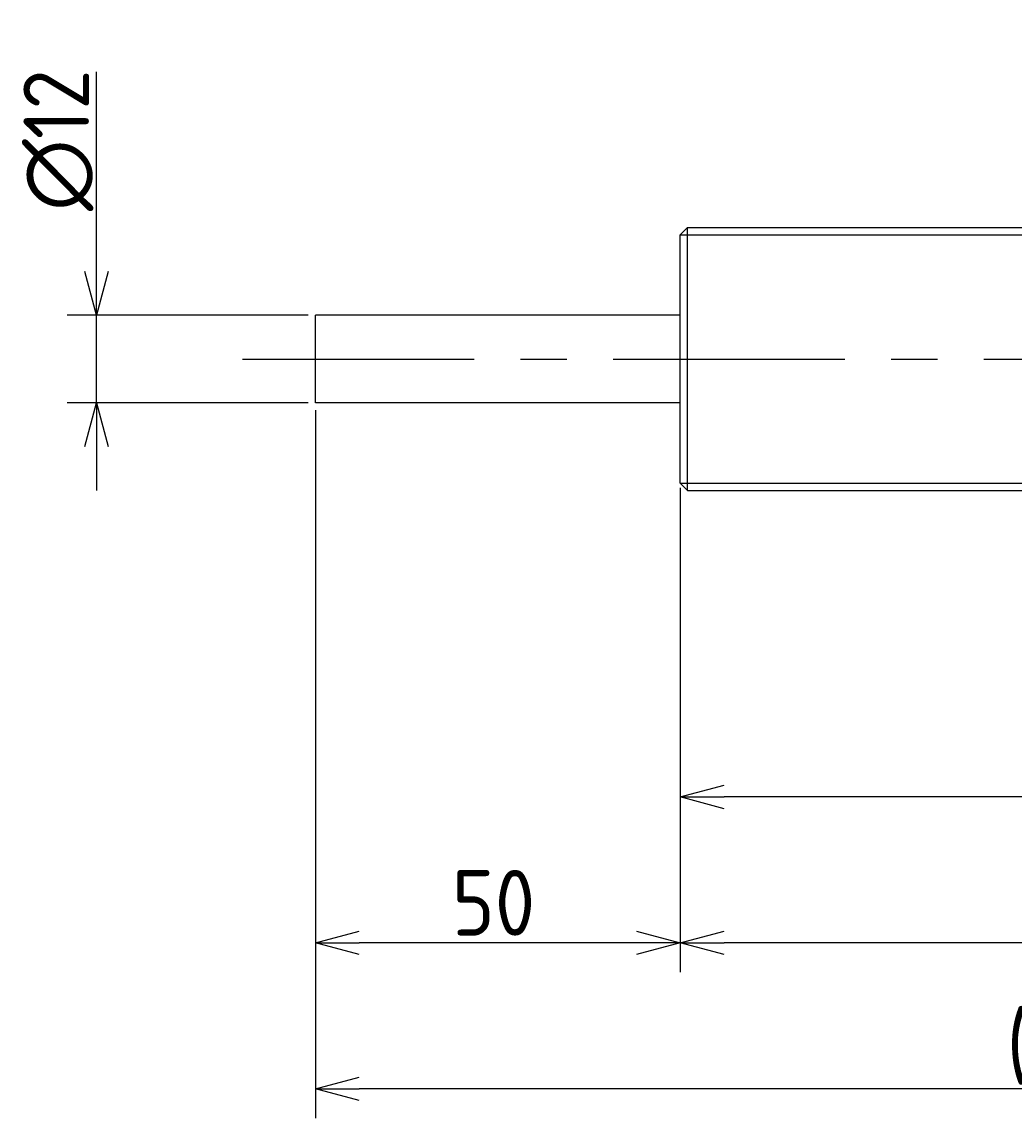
# Model space of a CAD drawing. Extents: x -60 to 483, y 106 to 256.
# Tile 2 of 3: x 190 to 326, y 106 to 256. Entities that reach past the tile are written whole.
import ezdxf

# ---------------------------------------------------------------- set-up
doc = ezdxf.new("R2010")
doc.units = 0
doc.header["$PDMODE"] = 3
doc.header["$PDSIZE"] = 2
doc.linetypes.add('CENTER', pattern=[50.8, 31.75, -6.35, 6.35, -6.35])
doc.layers.get('0').update_dxf_attribs({"linetype": 'CONTINUOUS'})
doc.layers.get('DEFPOINTS').update_dxf_attribs({"linetype": 'CONTINUOUS'})
for name, color, linetype in [('図形', 7, 'CONTINUOUS'), ('図枠', 7, 'CONTINUOUS'), ('寸法_文字', 3, 'CONTINUOUS')]:
    doc.layers.add(name, color=color, linetype=linetype)
doc.layers.get('0').off()
doc.styles.add('DIMENSION', font='isocp.shx', dxfattribs={"bigfont": 'bigfont.shx'})
doc.dimstyles.get("Standard").update_dxf_attribs({"dimtxt": 0.18, "dimasz": 0.18, "dimexe": 0.18, "dimexo": 0.0625, "dimgap": 0.09, "dimtad": 0, "dimtih": 1, "dimtoh": 1, "dimzin": 0, "dimcen": 0.09, "dimazin": 3, "dimtfac": 1, "dimtofl": 0, "dimtmove": 0, "dimatfit": 3})

# ---------------------------------------------------------------- blocks, each defined once
blk = doc.blocks.new('_OPEN30')
at = {"color": 0, "linetype": 'BYBLOCK'}
for p, q in [((-1, 0.268), (0, 0)), ((0, 0), (-1, -0.268)), ((0, 0), (-1, 0))]:
    blk.add_line(p, q, dxfattribs=at)
blk = doc.blocks.new('*U14')
at = {"layer": '寸法_文字', "color": 3, "style": 'DIMENSION'}
blk.add_text('(160)', height=9, dxfattribs=at).set_placement((347.85, 151.45))
blk = doc.blocks.new('*D13')
at = {"layer": 'DEFPOINTS', "color": 0}
for p in [(280, 193), (440, 193), (280, 150)]:
    blk.add_point(p, dxfattribs=at)
at = {"layer": '寸法_文字', "color": 3}
for p, q in [((280, 192), (280, 146)), ((440, 192), (440, 146)), ((434, 150), (286, 150))]:
    blk.add_line(p, q, dxfattribs=at)
at = {"layer": '図枠'}
blk.add_blockref('*U14', (0, 0), dxfattribs=at)
at = {"layer": '寸法_文字', "color": 3, "xscale": 6, "yscale": 6, "zscale": 6, "rotation": 180}
blk.add_blockref('_OPEN30', (280, 150), dxfattribs=at)
at = {"layer": '寸法_文字', "color": 3, "xscale": 6, "yscale": 6, "zscale": 6}
blk.add_blockref('_OPEN30', (440, 150), dxfattribs=at)
blk = doc.blocks.new('*U16')
at = {"layer": '寸法_文字', "color": 3, "style": 'DIMENSION'}
blk.add_text('185', height=9, dxfattribs=at).set_placement((363.76, 131))
blk = doc.blocks.new('*D15')
at = {"layer": 'DEFPOINTS', "color": 0}
for p in [(280, 193.33), (465, 193.33), (280, 130)]:
    blk.add_point(p, dxfattribs=at)
at = {"layer": '寸法_文字', "color": 3}
for p, q in [((280, 192.33), (280, 126)), ((465, 192.33), (465, 126)), ((459, 130), (286, 130))]:
    blk.add_line(p, q, dxfattribs=at)
at = {"layer": '図枠'}
blk.add_blockref('*U16', (0, 0), dxfattribs=at)
at = {"layer": '寸法_文字', "color": 3, "xscale": 6, "yscale": 6, "zscale": 6, "rotation": 180}
blk.add_blockref('_OPEN30', (280, 130), dxfattribs=at)
at = {"layer": '寸法_文字', "color": 3, "xscale": 6, "yscale": 6, "zscale": 6}
blk.add_blockref('_OPEN30', (465, 130), dxfattribs=at)
blk = doc.blocks.new('*U18')
at = {"layer": '寸法_文字', "color": 3, "style": 'DIMENSION'}
blk.add_text('50', height=9, dxfattribs=at).set_placement((248.7, 131))
blk = doc.blocks.new('*D17')
at = {"layer": 'DEFPOINTS', "color": 0}
for p in [(230, 204), (280, 193.33), (230, 130)]:
    blk.add_point(p, dxfattribs=at)
at = {"layer": '寸法_文字', "color": 3}
for p, q in [((230, 203), (230, 126)), ((280, 192.33), (280, 126)), ((274, 130), (236, 130))]:
    blk.add_line(p, q, dxfattribs=at)
at = {"layer": '図枠'}
blk.add_blockref('*U18', (0, 0), dxfattribs=at)
at = {"layer": '寸法_文字', "color": 3, "xscale": 6, "yscale": 6, "zscale": 6, "rotation": 180}
blk.add_blockref('_OPEN30', (230, 130), dxfattribs=at)
at = {"layer": '寸法_文字', "color": 3, "xscale": 6, "yscale": 6, "zscale": 6}
blk.add_blockref('_OPEN30', (280, 130), dxfattribs=at)
blk = doc.blocks.new('*U20')
at = {"layer": '寸法_文字', "color": 3, "style": 'DIMENSION'}
blk.add_text('(235)', height=9, dxfattribs=at).set_placement((324.7, 111.45))
blk = doc.blocks.new('*D19')
at = {"layer": 'DEFPOINTS', "color": 0}
for p in [(230, 204), (465, 193.33), (230, 110)]:
    blk.add_point(p, dxfattribs=at)
at = {"layer": '寸法_文字', "color": 3}
for p, q in [((230, 203), (230, 106)), ((465, 192.33), (465, 106)), ((459, 110), (236, 110))]:
    blk.add_line(p, q, dxfattribs=at)
at = {"layer": '図枠'}
blk.add_blockref('*U20', (0, 0), dxfattribs=at)
at = {"layer": '寸法_文字', "color": 3, "xscale": 6, "yscale": 6, "zscale": 6, "rotation": 180}
blk.add_blockref('_OPEN30', (230, 110), dxfattribs=at)
at = {"layer": '寸法_文字', "color": 3, "xscale": 6, "yscale": 6, "zscale": 6}
blk.add_blockref('_OPEN30', (465, 110), dxfattribs=at)
blk = doc.blocks.new('*U22')
at = {"layer": '寸法_文字', "color": 3, "style": 'DIMENSION'}
blk.add_text('∅12', height=9, rotation=90, dxfattribs=at).set_placement((199, 230.28))
blk = doc.blocks.new('*D21')
at = {"layer": 'DEFPOINTS', "color": 0}
for p in [(200, 216), (230, 216), (230, 204)]:
    blk.add_point(p, dxfattribs=at)
at = {"layer": '寸法_文字', "color": 3}
for p, q in [((200, 222), (200, 249.37)), ((229, 216), (196, 216)), ((200, 204), (200, 216)), ((229, 204), (196, 204)), ((200, 198), (200, 192))]:
    blk.add_line(p, q, dxfattribs=at)
at = {"layer": '図枠'}
blk.add_blockref('*U22', (0, 0), dxfattribs=at)
at = {"layer": '寸法_文字', "color": 3, "xscale": 6, "yscale": 6, "zscale": 6}
for p, rotation in [((200, 216), 270), ((200, 204), 90)]:
    blk.add_blockref('_OPEN30', p, dxfattribs=dict(at, rotation=rotation))

msp = doc.modelspace()

# ---------------------------------------------------------------- linework, layer by layer
at = {"layer": '図形'}
for p, q in [((280, 227), (281, 228)), ((280, 193), (280, 227)), ((281, 228), (439, 228)), ((281, 192), (281, 228)), ((280, 216), (230, 216)), ((230, 204), (230, 216)), ((280, 204), (230, 204)), ((280, 193), (281, 192)), ((281, 192), (439, 192))]:
    msp.add_line(p, q, dxfattribs=at)
at = {"layer": '図形', "color": 3}
for p, q in [((280, 227), (440, 227)), ((280, 193), (440, 193))]:
    msp.add_line(p, q, dxfattribs=at)
at = {"layer": '図形', "color": 3, "linetype": 'CENTER'}
msp.add_line((220, 210), (470.118, 210), dxfattribs=at)

# ---------------------------------------------------------------- dimensions: what is measured, and where the dimension line sits
at = {"layer": '寸法_文字'}
dim = msp.add_linear_dim(base=(200, 216), p1=(230, 204), p2=(230, 216), angle=90, text='%%c<>', dimstyle='Standard', override={"dimscale": 2, "dimse1": 0, "dimse2": 0}, dxfattribs=at)
dim.commit()
dim.dimension.update_dxf_attribs({"geometry": '*D21', "text_midpoint": (200, 240), "dimtype": 128})
for base, p1, p2, picture, middle in [((230, 130), (280, 193.326), (230, 204), '*D17', (255, 130)), ((280, 130), (465, 193.326), (280, 193.326), '*D15', (372.5, 130))]:
    dim = msp.add_linear_dim(base=base, p1=p1, p2=p2, dimstyle='Standard', override={"dimscale": 2}, dxfattribs=at)
    dim.commit()
    dim.dimension.update_dxf_attribs({"geometry": picture, "text_midpoint": middle, "dimtype": 128})
for base, p1, p2, picture, middle in [((230, 110), (465, 193.326), (230, 204), '*D19', (337.75, 110)), ((280, 150), (440, 193), (280, 193), '*D13', (360, 150))]:
    dim = msp.add_linear_dim(base=base, p1=p1, p2=p2, text='(<>)', dimstyle='Standard', override={"dimscale": 2}, dxfattribs=at)
    dim.commit()
    dim.dimension.update_dxf_attribs({"geometry": picture, "text_midpoint": middle, "dimtype": 128})

doc.saveas('drawing.dxf')
